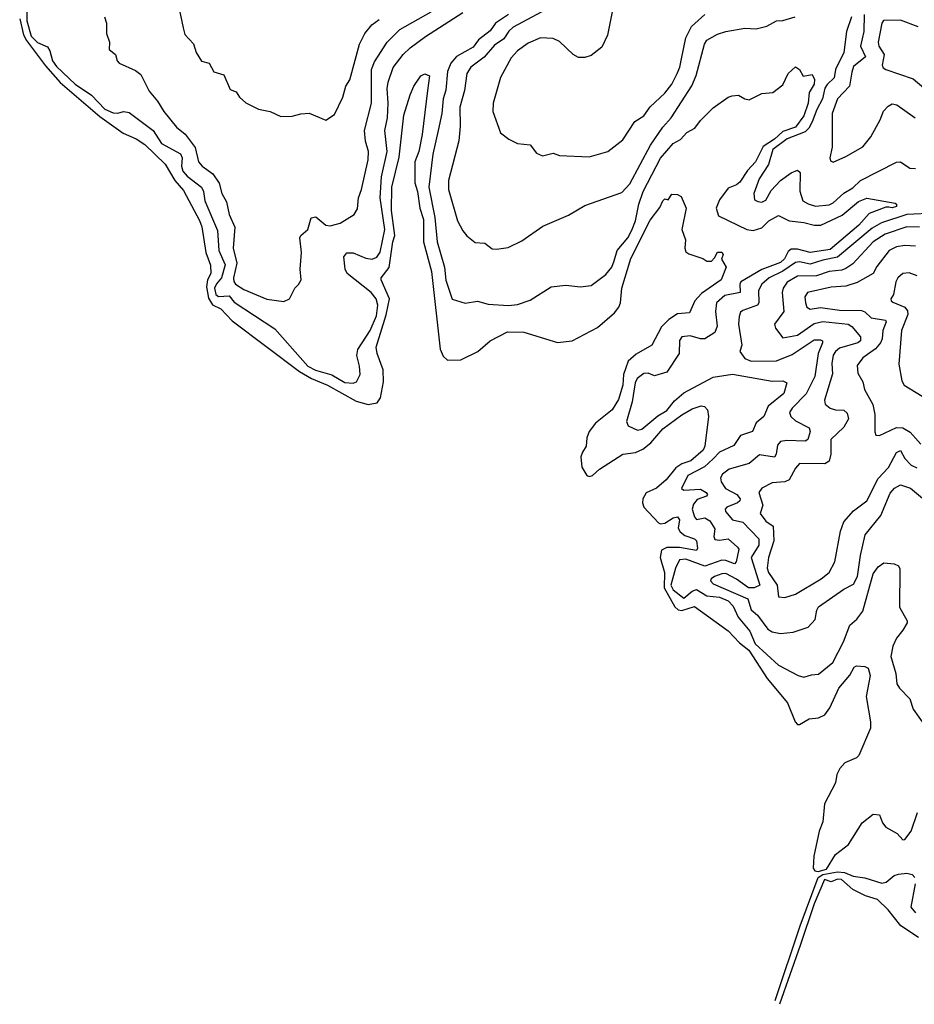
# Model space of a CAD drawing. Extents: x 1678759 to 1859541, y 384609 to 522867.
# Tile 148 of 256: x 1732980 to 1737230, y 451783 to 456461. Entities that reach past the tile are written whole.
import ezdxf

# ---------------------------------------------------------------- set-up
doc = ezdxf.new("R2010")
doc.units = 0

msp = doc.modelspace()

# ---------------------------------------------------------------- linework, layer by layer
at = {"layer": '0CON20XD'}
for points in [[(1733014.9, 456535), (1733013.9, 456455), (1733035, 456382.9), (1733065, 456352.3), (1733112.6, 456332.6), (1733123.7, 456313.7), (1733135.5, 456265), (1733155, 456238.9), (1733243.9, 456155), (1733321.9, 456101.9), (1733385, 456036.1), (1733425, 456018.6), (1733445, 456016.5), (1733475.4, 456024.6), (1733499.5, 456019.5), (1733614.6, 455934.6), (1733653.1, 455873.1), (1733744.4, 455824.4), (1733751.8, 455805), (1733749.1, 455765), (1733755, 455741.8), (1733775, 455717.5), (1733843.7, 455665), (1733853.4, 455645), (1733860.3, 455600.3), (1733919.3, 455459.3), (1733927, 455365), (1733956.7, 455296.7), (1733939.5, 455235), (1733914.6, 455205.4), (1733906.1, 455185), (1733911.9, 455155), (1733925, 455145.9), (1733975, 455148.6), (1733998.3, 455118.3), (1734191.5, 454991.5), (1734348.4, 454815), (1734385, 454795.7), (1734463.4, 454773.4), (1734525, 454737.5), (1734565, 454734.4), (1734580.3, 454739.7), (1734597.1, 454775), (1734594.4, 454815), (1734581.5, 454865), (1734586.2, 454893.8), (1734644.4, 454985), (1734675, 455054.5), (1734681.6, 455105), (1734674.3, 455135), (1734649.2, 455165), (1734536.2, 455255), (1734526.2, 455275), (1734520.4, 455335), (1734535, 455353.6), (1734565, 455353.5), (1734625, 455327.8), (1734655, 455323), (1734677.4, 455332.6), (1734693, 455357), (1734714.6, 455464.6), (1734691.9, 455615), (1734698.6, 455715), (1734725.5, 455835), (1734715.2, 455935), (1734727.1, 455995), (1734731.1, 456065), (1734725.8, 456134.2), (1734730.6, 456165), (1734755, 456234.5), (1734801.6, 456295), (1734835, 456327.6), (1734908, 456382), (1735084.9, 456495.1)], [(1733733.1, 456535), (1733757.1, 456422.9), (1733765, 456390), (1733805.7, 456345.7), (1733819.2, 456305), (1733844.4, 456264.4), (1733880, 456255), (1733903.1, 456213.1), (1733949.7, 456199.7), (1733980, 456130), (1734008.8, 456118.8), (1734025, 456093.3), (1734055, 456066.2), (1734115, 456036.7), (1734170, 456025), (1734220.7, 456000.7), (1734275, 456002), (1734315, 456013.8), (1734355, 456016.7), (1734435, 455983.3), (1734475, 456011.2), (1734515, 456093.3), (1734529.4, 456145), (1734548.5, 456175), (1734594, 456345), (1734619.1, 456395), (1734653.4, 456436.6), (1734687.7, 456462.3)], [(1735525, 456533.6), (1735323.9, 456425), (1735303.1, 456406.9), (1735279.4, 456370.6), (1735235, 456339.7), (1735186.4, 456283.6), (1735122.5, 456235), (1735104.7, 456205), (1735092.7, 456125), (1735071.2, 456045), (1735073.3, 455955), (1735066, 455885), (1735017.6, 455697.6), (1735017.5, 455655), (1735059.6, 455505), (1735085, 455457.5), (1735104.6, 455434.6), (1735143.2, 455403.2), (1735190, 455400), (1735225, 455372.9), (1735245, 455370), (1735300.6, 455379.4), (1735365, 455410), (1735465, 455480.8), (1735587.4, 455532.6), (1735665, 455578.5), (1735840.2, 455639.8), (1735878.8, 455681.2), (1735976.1, 455865), (1736035, 455950.7), (1736075.7, 455994.3), (1736172.4, 456147.6), (1736193.9, 456196.1), (1736233.1, 456345), (1736245, 456364.2), (1736295, 456392.2), (1736335, 456404.5), (1736425, 456420.6), (1736478.3, 456418.3), (1736529.4, 456430.6), (1736575, 456456), (1736605, 456457.5), (1736663.8, 456475)], [(1735798.6, 456515), (1735772.3, 456387.7), (1735745, 456330.8), (1735695, 456290.9), (1735665, 456281.8), (1735635, 456281.5), (1735610, 456295), (1735545, 456357.1), (1735515, 456371.9), (1735455, 456375.4), (1735395, 456350), (1735345, 456312.7), (1735315, 456280), (1735265, 456186), (1735230, 456065), (1735228, 456025), (1735264.3, 455924.3), (1735303.9, 455893.9), (1735345, 455873.3), (1735405, 455866.7), (1735435, 455827.5), (1735463.9, 455813.9), (1735515, 455826.2), (1735545, 455816.2), (1735685, 455810), (1735773.8, 455835), (1735845, 455890), (1735902.6, 455977.4), (1735945, 456004.4), (1735975, 456047.1), (1736045, 456111.9), (1736078.2, 456155), (1736103.2, 456205), (1736116.8, 456235), (1736124.1, 456275.9), (1736144.2, 456375), (1736171.3, 456428.7), (1736235, 456485.9)], [(1732980.3, 456465), (1732999, 456389), (1733012.3, 456362.3), (1733102.6, 456242.6), (1733172.7, 456162.7), (1733360.9, 456000.9), (1733472.4, 455922.4), (1733533.8, 455895), (1733575, 455867.7), (1733671.4, 455775), (1733717.1, 455697.1), (1733759.1, 455649.1), (1733835, 455507.1), (1733845, 455477.1), (1733864.5, 455354.5), (1733887.1, 455295), (1733888.6, 455255), (1733872.2, 455225), (1733867.7, 455192.3), (1733877.8, 455137.8), (1733895.6, 455105.6), (1733935, 455087.4), (1733989.6, 455029.6), (1734309.8, 454789.8), (1734367, 454757), (1734442.9, 454725), (1734579, 454649), (1734635, 454633), (1734678.8, 454641.2), (1734694.8, 454665), (1734709.2, 454740.8)], [(1733383.3, 456475), (1733393.3, 456445), (1733392.5, 456395), (1733406.7, 456355), (1733405, 456320), (1733436.1, 456296.1), (1733443.3, 456265), (1733452.5, 456255), (1733530.3, 456220.3), (1733555, 456200.8), (1733595, 456122), (1733635, 456074.3), (1733664.6, 456025), (1733725, 455950.9), (1733766.9, 455916.9), (1733814.5, 455854.5), (1733830, 455785), (1733847.3, 455765), (1733898.1, 455728.1), (1733928.5, 455685), (1733939.8, 455635), (1733961.9, 455595), (1733975.3, 455535), (1734002.3, 455475), (1733994.8, 455375), (1734011.5, 455305), (1733996.1, 455235), (1733997.4, 455217.4), (1734005, 455204.7), (1734045, 455178.8), (1734155, 455133.1), (1734235, 455122), (1734262.5, 455135), (1734286.7, 455185), (1734305, 455202.5), (1734316.7, 455225), (1734312, 455275), (1734318.6, 455355), (1734310.8, 455425), (1734315, 455436.2), (1734349.2, 455465), (1734365, 455520), (1734387.5, 455525), (1734434.2, 455485), (1734455, 455480.9), (1734503.3, 455495), (1734568.8, 455535), (1734585, 455562.5), (1734590, 455615), (1734604.4, 455655), (1734635.3, 455795), (1734636.4, 455835), (1734623.3, 455883.3), (1734618.2, 455935), (1734650.7, 456065), (1734651.2, 456225), (1734665, 456261.2), (1734725.6, 456354.4), (1734786.1, 456413.9), (1734935, 456498.3)], [(1735302.4, 456485), (1735241.1, 456445), (1735215, 456408.6), (1735159, 456365), (1735135, 456331.2), (1735055, 456286.2), (1735027.7, 456255), (1735013, 456215), (1735003.9, 456126.1), (1734991.9, 456085), (1734985.2, 456014.8), (1734968.3, 455935), (1734942.9, 455822.9), (1734923.4, 455665), (1734951.5, 455521.5), (1734963.8, 455405), (1734997.6, 455285), (1735005, 455224.2), (1735035, 455133.5), (1735096.5, 455113.5), (1735155, 455124.4), (1735205, 455110), (1735302.4, 455102.4), (1735345, 455107.5), (1735405, 455128.9), (1735505, 455191.8), (1735575, 455199.3), (1735645, 455192.5), (1735695, 455198.5), (1735765, 455250), (1735793.5, 455285), (1735804.8, 455315.2), (1735818.6, 455365), (1735868.4, 455425), (1735888.6, 455461.4), (1735906, 455505), (1735921.6, 455585), (1735942.2, 455645), (1736025, 455802.5), (1736085, 455872.1), (1736118.7, 455891.3), (1736149.2, 455925), (1736187.5, 455945), (1736215, 455982.5), (1736275, 456042.5), (1736345, 456092.9), (1736365, 456099.4), (1736395, 456102), (1736425, 456084.3), (1736445, 456080.6), (1736505, 456111.1), (1736557.1, 456115), (1736605, 456151.1), (1736630.4, 456205), (1736665, 456236.7), (1736683.9, 456223.9), (1736702.7, 456192.7), (1736745, 456200), (1736756.2, 456176.2), (1736753.7, 456155), (1736730, 456115), (1736725.5, 456065), (1736704.5, 456004.5), (1736665, 455949.9), (1736605, 455929.1), (1736565, 455893.2), (1736511.4, 455858.6), (1736474.8, 455785), (1736436.8, 455745), (1736400.7, 455689.3), (1736385, 455676.4), (1736345, 455661.1), (1736305.2, 455605), (1736288.2, 455565), (1736299.4, 455529.4), (1736435, 455464.7), (1736465, 455459.7), (1736505, 455471.8), (1736539.4, 455505), (1736585, 455530), (1736635.8, 455505.8), (1736705, 455498), (1736755, 455484.4), (1736785.2, 455484.8), (1736887.6, 455532.4), (1736965, 455596.7), (1737005, 455612.9), (1737138.9, 455588.9), (1737145.6, 455585), (1737145, 455574.2), (1737125, 455567.5), (1737109.6, 455569.6), (1737095, 455571.1), (1737015, 455540.7), (1736965.8, 455485), (1736830.6, 455369.4), (1736735, 455354.6), (1736675, 455371.1), (1736645, 455370.3), (1736630.2, 455359.8), (1736612.6, 455325), (1736595, 455306.7), (1736505.8, 455274.2), (1736405.3, 455215), (1736400.4, 455205), (1736402.7, 455165), (1736329.9, 455150.1), (1736289.7, 455115), (1736285.8, 455075), (1736292.9, 455005), (1736282.2, 454975), (1736235, 454944.7), (1736215, 454944.7), (1736165, 454959.7), (1736125.4, 454954.6), (1736115, 454937.5), (1736112.8, 454875), (1736055, 454786.9), (1735995, 454769.5), (1735965, 454781.9), (1735945, 454780.5), (1735914.2, 454755.8)], [(1736931.3, 456475), (1736907.3, 456405), (1736895.3, 456305), (1736856.2, 456225), (1736849.5, 456185), (1736816.2, 456153.8), (1736805.6, 456135), (1736794.1, 456085), (1736766.7, 456035), (1736744.3, 455975)], [(1736992.4, 456485), (1736990.8, 456405), (1736974.8, 456335), (1736998.4, 456285), (1736941.1, 456238.9), (1736932.5, 456212.5), (1736922.7, 456145), (1736864.6, 456085.4), (1736840.2, 456015), (1736840, 455855), (1736828, 455805), (1736831.2, 455791.2), (1736844.2, 455784.2), (1736905, 455810.8), (1736985, 455857.1), (1737023.3, 455905), (1737068.2, 455985), (1737083.6, 456026.4), (1737105, 456050), (1737125, 456061.1), (1737146.9, 456056.9), (1737234.4, 455995)], [(1737247.8, 456427.8), (1737165, 456458.2), (1737083.3, 456456.7), (1737075.5, 456444.5), (1737058.1, 456355), (1737061.6, 456335), (1737087.3, 456295), (1737076.9, 456245), (1737082.2, 456232.2), (1737094.5, 456224.5), (1737225, 456179.4), (1737275, 456137.8)], [(1734709.2, 454740.8), (1734706.8, 454796.8), (1734678.7, 454875), (1734674.2, 454905), (1734721.1, 455058.9), (1734737.7, 455135), (1734697.3, 455225), (1734698.1, 455235), (1734735.9, 455284.1), (1734752.9, 455405), (1734763, 455435), (1734746.8, 455555), (1734748.4, 455665), (1734782.2, 455807.8), (1734805, 456006.7), (1734835, 456103.8), (1734851.8, 456145), (1734885, 456194.2), (1734905, 456204.4), (1734926.4, 456195), (1734917.8, 456125), (1734891.6, 455915), (1734876, 455835), (1734857.4, 455785), (1734856.6, 455686.6), (1734869.7, 455645), (1734880.4, 455565), (1734897.7, 455512.3), (1734898.6, 455405), (1734936.1, 455265), (1734977.5, 454895), (1734992.3, 454862.3), (1735013.1, 454843.1), (1735075, 454845.2), (1735156.4, 454885), (1735215, 454935.6), (1735297.9, 454977.9), (1735375, 454976.7), (1735535, 454927.5), (1735605, 454935.6), (1735725, 454998.8), (1735805, 455068.9), (1735825.8, 455095), (1735833.6, 455116.4), (1735840, 455185), (1735883.5, 455326.5), (1735975, 455508.5), (1736020.6, 455569.4), (1736035, 455600), (1736045, 455610), (1736060, 455605), (1736078.3, 455631.7), (1736105, 455631.2), (1736121.7, 455621.7), (1736146.1, 455566.1), (1736126.2, 455465), (1736142.3, 455415), (1736140, 455375), (1736145, 455358.8), (1736158.3, 455348.3), (1736225.8, 455325.8), (1736245, 455313.8), (1736265.9, 455314.1), (1736280, 455330), (1736295, 455356.2), (1736315, 455356.2), (1736322.5, 455345), (1736313.3, 455323.3), (1736336.7, 455285), (1736312.9, 455225), (1736219.5, 455160.5), (1736188.1, 455125), (1736162.5, 455067.5), (1736105, 455064.2), (1736064, 455036), (1736028.4, 455001.6), (1735983.8, 454915), (1735908.1, 454871.9), (1735871, 454839), (1735847.9, 454775), (1735845.1, 454725), (1735825, 454656.9), (1735795, 454606.9), (1735715.6, 454544.4), (1735684.8, 454505.2), (1735674, 454475), (1735671.8, 454435), (1735653.4, 454406.6), (1735646.5, 454383.5), (1735651.3, 454335), (1735675, 454295.2), (1735685, 454291), (1735701.8, 454295), (1735734.6, 454325), (1735845, 454396.6), (1735905.5, 454404.5), (1735940.3, 454419.7), (1735978.9, 454451.1), (1736035, 454516.6), (1736125, 454583.3), (1736175, 454612.1), (1736217, 454627), (1736232.8, 454622.8), (1736247.9, 454607.9), (1736252.5, 454575), (1736234.3, 454435), (1736226.7, 454415), (1736168.1, 454365), (1736125, 454351.4), (1736097.6, 454332.4), (1736051.7, 454275), (1736005.4, 454235), (1735956.7, 454213.3), (1735940.8, 454185), (1735938, 454165), (1735944.9, 454144.9), (1736015, 454070.8), (1736025, 454065.8), (1736045, 454068.8), (1736085, 454094.1), (1736105, 454099.5), (1736113.8, 454085), (1736108.8, 454045), (1736117.2, 454027.2), (1736139.5, 454009.5), (1736185.2, 453995.2), (1736195.2, 453985.2), (1736199.6, 453950.4), (1736195, 453939.4), (1736115, 453953.6), (1736055, 453953), (1736029.2, 453940.8), (1736022.3, 453905), (1736042.9, 453835), (1736041.6, 453761.6), (1736091.6, 453671.6), (1736107.8, 453657.8), (1736125, 453654.2), (1736185, 453673.1), (1736345, 453557.2), (1736399.8, 453499.8), (1736443.2, 453465), (1736530.9, 453330.9), (1736627.3, 453215), (1736664.7, 453124.7), (1736675, 453112.9), (1736685, 453111.9), (1736731.2, 453138.8), (1736775, 453143.8), (1736805, 453158.5), (1736828.5, 453191.5), (1736871.1, 453285), (1736923, 453347), (1736945, 453384.2), (1736955, 453390.8), (1736995, 453387.5), (1737010.7, 453380.7), (1737020.6, 453345), (1737001.6, 453245), (1737022.3, 453125), (1737021.2, 453095), (1736967.1, 452965), (1736955, 452954), (1736900.1, 452929.9), (1736876.6, 452903.4), (1736861.7, 452875), (1736855.2, 452834.8), (1736804, 452736), (1736795, 452650), (1736778.4, 452605), (1736752.8, 452487.2), (1736749.5, 452429.5), (1736756.9, 452416.9), (1736773.2, 452413.2), (1736812.5, 452425), (1736855, 452494.8), (1736918, 452542), (1736982.5, 452645), (1737035, 452686), (1737065, 452683.3), (1737078.6, 452645), (1737094.7, 452624.7), (1737148, 452595), (1737175, 452564), (1737185, 452566), (1737215, 452606), (1737245.7, 452694.3)], [(1736744.3, 455975), (1736728.8, 455945), (1736711.4, 455928.6), (1736625.8, 455895), (1736558, 455845), (1736536.9, 455773.1), (1736493.5, 455705), (1736466.9, 455635), (1736471.2, 455605), (1736487.3, 455597.3), (1736505, 455594.4), (1736525, 455603.1), (1736550, 455650), (1736593.6, 455696.4), (1736645, 455734.1), (1736675, 455746.9), (1736688.5, 455735), (1736685.9, 455645.9), (1736701.1, 455601.1), (1736725, 455585.9), (1736760, 455575), (1736825, 455581.6), (1736845, 455591.2), (1736895, 455637.3), (1736937.6, 455662.4), (1736975, 455697.5), (1737145, 455784.4), (1737165, 455785.7), (1737208, 455755), (1737235, 455754.2)], [(1737328.8, 455541.2), (1737195, 455535.8), (1737074.5, 455495.5), (1737029.8, 455470.2), (1736865, 455332.1), (1736795, 455319.2), (1736735, 455300.1), (1736685, 455310.5), (1736665, 455308), (1736605, 455266.6), (1736540.5, 455235), (1736505.8, 455205), (1736489.4, 455175), (1736490.9, 455115), (1736485.4, 455105), (1736415, 455079.5), (1736405, 455070.8), (1736398.4, 455051.6), (1736395.3, 455014.7), (1736410.9, 454915), (1736401.4, 454885), (1736425, 454851.6), (1736455, 454838.9), (1736575, 454839.4), (1736650.2, 454869.8), (1736755, 454939.3), (1736785, 454939.6), (1736793.1, 454935), (1736793.8, 454925), (1736773.5, 454875), (1736757.7, 454765), (1736716.5, 454683.5), (1736649.4, 454615), (1736637.2, 454595), (1736643.9, 454575), (1736665.2, 454555.2), (1736731.2, 454521.2), (1736735.8, 454505), (1736724.1, 454465.9), (1736711.5, 454458.5), (1736625, 454462), (1736593.8, 454456.2), (1736580.1, 454439.9), (1736573.5, 454396.5), (1736565, 454382.7), (1736495, 454394.2), (1736445, 454351.9), (1736350, 454325), (1736318.3, 454301.7), (1736309.4, 454285), (1736313, 454265), (1736333.3, 454233.3), (1736386.9, 454205), (1736403.2, 454185), (1736401.8, 454175), (1736390.4, 454165), (1736339.6, 454145), (1736331.5, 454135), (1736333.6, 454125), (1736365.6, 454085), (1736415, 454073.1), (1736491.9, 453995), (1736490.6, 453965), (1736454.8, 453905), (1736496, 453775), (1736468.6, 453761.4), (1736441.8, 453761.8), (1736385, 453802.6), (1736335, 453829.2), (1736315, 453828.5), (1736280.5, 453815), (1736265.5, 453805), (1736262.2, 453795), (1736275, 453780.8), (1736439.8, 453709.8), (1736455, 453657.3), (1736485, 453631.7), (1736534.2, 453565), (1736555, 453552.2), (1736594.1, 453544.1), (1736655, 453550.4), (1736725, 453574.4), (1736759.1, 453610.9), (1736766.1, 453655), (1736775, 453670.9), (1736895, 453754.6), (1736941.1, 453778.9), (1736960, 453815), (1736973.9, 453915), (1736996.6, 454013.4), (1737070.2, 454105), (1737115, 454212.1), (1737136.5, 454235), (1737165, 454251.1), (1737212.5, 454235), (1737279, 454179)], [(1737255.2, 455475.2), (1737195, 455477), (1737091.6, 455441.6), (1737034.3, 455405), (1736938.2, 455301.8), (1736905, 455278.7), (1736885, 455270.8), (1736825, 455265.2), (1736765, 455244.8), (1736675, 455242.1), (1736626.5, 455213.5), (1736606.2, 455185), (1736602.3, 455165), (1736610, 455075), (1736566.5, 455015), (1736570, 454995), (1736605, 454949.4), (1736675, 454962.3), (1736755, 455017.2), (1736795, 455026.9), (1736915, 455014.7), (1736933.3, 455003.3), (1736973.6, 454953.6), (1736973.9, 454935), (1736961.5, 454925), (1736875, 454900.5), (1736855.2, 454885), (1736845, 454867.1), (1736838.1, 454828.1), (1736841.4, 454778.6), (1736802.9, 454652.9), (1736806.7, 454635), (1736830, 454615), (1736855, 454607.1), (1736895.6, 454605), (1736911, 454591), (1736916.7, 454565), (1736895.2, 454524.8), (1736834.1, 454465.9), (1736833.3, 454396.7), (1736825, 454362.9), (1736805, 454350.8), (1736685, 454351.9), (1736665, 454330), (1736635, 454274.6), (1736615, 454265.9), (1736555, 454261.1), (1736505, 454234.4), (1736492.1, 454215), (1736510.6, 454155), (1736497.5, 454115), (1736525, 454078.2), (1736558.8, 454055), (1736563.2, 453985), (1736536.7, 453905), (1736530.4, 453855), (1736536.7, 453835), (1736578, 453775), (1736585, 453718.8), (1736615, 453715.6), (1736665, 453731.1), (1736787.5, 453805), (1736825, 453834.5), (1736852.3, 453885), (1736878.6, 454031.4), (1736895.7, 454075), (1736941.8, 454128.2), (1737004.5, 454175), (1737058.8, 454281.2), (1737106.9, 454333.1), (1737145, 454404.2), (1737165, 454413.5), (1737185.7, 454375.7), (1737215.1, 454345.1), (1737241.5, 454331.5)], [(1737235, 455385.3), (1737185, 455388.4), (1737145, 455381.7), (1737110, 455365), (1737051.7, 455288.3), (1737034.5, 455255), (1736957.8, 455212.2), (1736905, 455195.3), (1736835, 455191), (1736721.9, 455165), (1736709.3, 455145), (1736712.4, 455115), (1736720, 455095), (1736735, 455085.4), (1736785, 455094.2), (1736875, 455080.5), (1736978.9, 455078.9), (1736995, 455073.8), (1737025.1, 455045.1), (1737093.4, 455033.4), (1737095.8, 455025), (1737081, 454985), (1737078, 454945), (1737069.6, 454925), (1737045, 454897.8), (1736985, 454854.5), (1736958, 454818), (1736960.9, 454780.9), (1736985, 454741.2), (1736994, 454704), (1737032.2, 454632.2), (1737042.7, 454585), (1737042.3, 454502.3), (1737047.5, 454487.5), (1737065, 454486.2), (1737145, 454523.6), (1737175, 454522.1), (1737210.9, 454500.9), (1737261.2, 454445)], [(1737244.2, 455244.2), (1737205, 455257.9), (1737175, 455255.5), (1737151.2, 455235), (1737141.8, 455215), (1737130.4, 455155), (1737119.1, 455135), (1737119.4, 455125), (1737128.5, 455118.5), (1737185, 455094.7), (1737197.6, 455077.6), (1737199.4, 455060.6), (1737169.6, 454985), (1737156.4, 454825), (1737170, 454745), (1737182.5, 454725), (1737345, 454624.5)], [(1735914.2, 454755.8), (1735904.7, 454735), (1735889.5, 454645), (1735862, 454552), (1735870.7, 454530.7), (1735915, 454510.4), (1735935, 454515.4), (1736010.9, 454579.1), (1736055, 454604), (1736090.4, 454649.6), (1736135, 454688.4), (1736275, 454762), (1736366.1, 454776.1), (1736555, 454743.2), (1736605, 454744.6), (1736625, 454735.8), (1736610.8, 454685), (1736535.9, 454625), (1736514.7, 454575.3), (1736478.1, 454545), (1736461.1, 454505), (1736405, 454485.5), (1736372.4, 454437.6), (1736305, 454405.8), (1736275, 454374.2), (1736233.4, 454336.6), (1736154.7, 454295), (1736124, 454234), (1736135, 454226.4), (1736215, 454230.9), (1736241.3, 454215), (1736247.3, 454205), (1736242.9, 454197.1), (1736199.1, 454180.9), (1736181, 454159), (1736174.9, 454135), (1736185, 454098.5), (1736195, 454086.9), (1736235, 454094.4), (1736259.3, 454079.3), (1736282.5, 454042.5), (1736277.8, 454005), (1736282, 453992), (1736305, 453988.2), (1736345.2, 453995.2), (1736390.4, 453955), (1736395.8, 453945), (1736383.8, 453885), (1736375, 453876.2), (1736335, 453892), (1736315, 453892.3), (1736235, 453864.1), (1736145, 453897.5), (1736115, 453895.2), (1736095.2, 453855), (1736073.8, 453775), (1736085, 453752.6), (1736135, 453712.5), (1736175, 453745.2), (1736195, 453753.4), (1736245, 453723.3), (1736305, 453717.1), (1736345, 453700), (1736368.9, 453675), (1736392.5, 453622.5), (1736448.1, 453555), (1736473.2, 453495), (1736585, 453394.5), (1736678.8, 453345), (1736705, 453336.9), (1736741.3, 453348.7), (1736775, 453351.4), (1736842.7, 453407.3), (1736893.8, 453505), (1736922.9, 453585), (1736956.9, 453613.1), (1736985, 453650.9), (1737035, 453828.6), (1737058.8, 453861.2), (1737085, 453880), (1737135, 453876.2), (1737155, 453866.7), (1737161.7, 453851.7), (1737160.1, 453670.1), (1737195.4, 453605), (1737195.3, 453595), (1737175, 453561.2), (1737145, 453522.7), (1737128.5, 453485), (1737118.9, 453435), (1737141.5, 453355), (1737146.9, 453305), (1737159.2, 453285), (1737209.2, 453235), (1737224.3, 453185), (1737278.8, 453108.8)], [(1736568.4, 451800.7), (1736688.2, 452155), (1736773.5, 452385), (1736795, 452400.1), (1736865, 452412.7), (1736898.5, 452408.5), (1736938.7, 452391.3), (1736995, 452384.3), (1737075, 452358.9), (1737096.5, 452363.5), (1737135, 452394.1), (1737155, 452401.6), (1737195, 452405.5), (1737220.3, 452400.3), (1737232.2, 452385)], [(1737249.5, 452099.5), (1737165.8, 452155.8), (1737105, 452231.4), (1737055, 452281.2), (1736998.8, 452298.8), (1736937.9, 452327.9), (1736884.7, 452375), (1736865, 452377.8), (1736835, 452365.2), (1736803.3, 452375), (1736755, 452260.6), (1736687.5, 452062.5), (1736589.8, 451782.8)], [(1737234.7, 452354.7), (1737213.6, 452245), (1737235, 452216.7)]]:
    msp.add_lwpolyline(points, dxfattribs=at)

doc.saveas('drawing.dxf')
